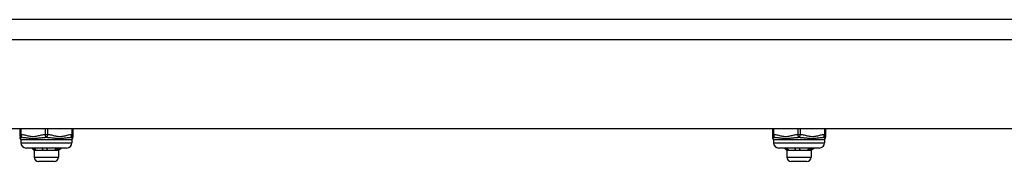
# Model space of a CAD drawing. Header units: inches. Extents: x 3 to 112, y 6 to 61.
# Tile 106 of 140: x 10.6 to 17.8, y 48.87 to 49.91. Entities that reach past the tile are written whole.
import ezdxf

# ---------------------------------------------------------------- set-up
doc = ezdxf.new("R2010")
doc.units = ezdxf.units.IN
doc.header["$MEASUREMENT"] = 0
doc.layers.add('Visible Edges(ANSI)', color=7, linetype='Continuous', lineweight=25)
doc.layers.add('Visible Tangent Edges(ANSI)', color=7, linetype='Continuous', lineweight=25)

msp = doc.modelspace()

# ---------------------------------------------------------------- linework, layer by layer
at = {"layer": 'Visible Edges(ANSI)'}
for p, q in [((23.1201, 49.9086), (3.4941, 49.9086)), ((23.1201, 49.1086), (3.4941, 49.1086)), ((10.6029, 49.1086), (10.6029, 49.0668)), ((10.9926, 49.0668), (10.9926, 49.1086)), ((10.9926, 49.0513), (10.9926, 49.0668)), ((16.1025, 49.1086), (16.1025, 49.0668)), ((16.1025, 49.0668), (16.1025, 49.0513)), ((16.4923, 49.0668), (16.4923, 49.1086)), ((16.4923, 49.0513), (16.4923, 49.0668)), ((10.6107, 49.0277), (10.6107, 49.008)), ((10.9847, 49.0277), (10.9847, 49.008)), ((16.1104, 49.0277), (16.1104, 49.008)), ((16.4844, 49.0277), (16.4844, 49.008)), ((10.9454, 48.9687), (10.6501, 48.9687)), ((10.7092, 48.9501), (10.6906, 48.9687)), ((10.7168, 48.9501), (10.7092, 48.9501)), ((10.7092, 48.9501), (10.7092, 48.9029)), ((10.7885, 48.9501), (10.7168, 48.9501)), ((10.8694, 48.9501), (10.7885, 48.9501)), ((10.8863, 48.9501), (10.8694, 48.9501)), ((10.8863, 48.9501), (10.8962, 48.9599)), ((10.8863, 48.9501), (10.8863, 48.9029)), ((10.8962, 48.9599), (10.9049, 48.9687)), ((16.445, 48.9687), (16.1498, 48.9687)), ((16.2088, 48.9501), (16.1903, 48.9687)), ((16.2165, 48.9501), (16.2088, 48.9501)), ((16.2088, 48.9501), (16.2088, 48.9029)), ((16.2881, 48.9501), (16.2165, 48.9501)), ((16.3691, 48.9501), (16.2881, 48.9501)), ((16.386, 48.9501), (16.3691, 48.9501)), ((16.386, 48.9501), (16.3958, 48.9599)), ((16.386, 48.9501), (16.386, 48.9029)), ((16.3958, 48.9599), (16.4045, 48.9687)), ((10.8548, 48.8714), (10.7407, 48.8714)), ((16.3545, 48.8714), (16.2403, 48.8714))]:
    msp.add_line(p, q, dxfattribs=at)
at = {"layer": 'Visible Edges(ANSI)', "flags": 128}
for points in [[(10.7104, 48.9515), (10.7097, 48.9522), (10.709, 48.9529), (10.7083, 48.9536), (10.7076, 48.9543), (10.7069, 48.9551), (10.7063, 48.9558), (10.7056, 48.9565), (10.7049, 48.9572), (10.7042, 48.9579), (10.7035, 48.9586), (10.7028, 48.9594), (10.7021, 48.9601), (10.7014, 48.9608), (10.7008, 48.9615), (10.7001, 48.9622), (10.6994, 48.9629), (10.6987, 48.9636), (10.698, 48.9644), (10.6973, 48.9651), (10.6966, 48.9658), (10.6959, 48.9665), (10.6952, 48.9672), (10.6945, 48.9679), (10.6939, 48.9687)], [(10.7059, 48.9687), (10.7067, 48.9679), (10.7074, 48.9672), (10.7081, 48.9665), (10.7088, 48.9658), (10.7095, 48.9651), (10.7103, 48.9644), (10.711, 48.9636), (10.7117, 48.9629), (10.7124, 48.9622), (10.7131, 48.9615), (10.7138, 48.9608), (10.7146, 48.9601), (10.7153, 48.9594), (10.716, 48.9586), (10.7167, 48.9579), (10.7174, 48.9572), (10.7181, 48.9565), (10.7189, 48.9558), (10.7196, 48.9551), (10.7203, 48.9543), (10.721, 48.9536), (10.7217, 48.9529), (10.7224, 48.9522), (10.7231, 48.9515)], [(10.7104, 48.9515), (10.7104, 48.952), (10.7103, 48.9526), (10.7103, 48.9531), (10.7103, 48.9537), (10.7103, 48.9542), (10.7103, 48.9548), (10.7103, 48.9553), (10.7102, 48.9559), (10.7102, 48.9564), (10.7102, 48.957), (10.7102, 48.9575), (10.7102, 48.9581), (10.7102, 48.9586), (10.7102, 48.9591), (10.7101, 48.9597), (10.7101, 48.9602), (10.7101, 48.9608), (10.7101, 48.9613), (10.7101, 48.9619), (10.7101, 48.9624), (10.7101, 48.963), (10.71, 48.9635), (10.71, 48.9641), (10.71, 48.9646)], [(10.7168, 48.9501), (10.7165, 48.9501), (10.7163, 48.9501), (10.716, 48.9501), (10.7157, 48.9501), (10.7155, 48.9502), (10.7152, 48.9502), (10.7149, 48.9502), (10.7146, 48.9503), (10.7144, 48.9503), (10.7141, 48.9503), (10.7138, 48.9504), (10.7136, 48.9505), (10.7133, 48.9505), (10.713, 48.9506), (10.7128, 48.9507), (10.7125, 48.9507), (10.7122, 48.9508), (10.712, 48.9509), (10.7117, 48.951), (10.7114, 48.9511), (10.7112, 48.9512), (10.7109, 48.9513), (10.7106, 48.9514), (10.7104, 48.9515)], [(10.7231, 48.9515), (10.7229, 48.9514), (10.7226, 48.9513), (10.7224, 48.9512), (10.7221, 48.9511), (10.7218, 48.951), (10.7216, 48.9509), (10.7213, 48.9508), (10.721, 48.9507), (10.7208, 48.9506), (10.7205, 48.9506), (10.7203, 48.9505), (10.72, 48.9504), (10.7197, 48.9504), (10.7195, 48.9503), (10.7192, 48.9503), (10.7189, 48.9503), (10.7187, 48.9502), (10.7184, 48.9502), (10.7181, 48.9502), (10.7179, 48.9501), (10.7176, 48.9501), (10.7174, 48.9501), (10.7171, 48.9501), (10.7168, 48.9501)], [(10.7727, 48.9515), (10.7725, 48.9522), (10.7723, 48.9529), (10.7722, 48.9536), (10.772, 48.9543), (10.7718, 48.9551), (10.7717, 48.9558), (10.7715, 48.9565), (10.7713, 48.9572), (10.7712, 48.9579), (10.771, 48.9586), (10.7708, 48.9594), (10.7707, 48.9601), (10.7705, 48.9608), (10.7703, 48.9615), (10.7701, 48.9622), (10.7699, 48.9629), (10.7698, 48.9636), (10.7696, 48.9644), (10.7694, 48.9651), (10.7692, 48.9658), (10.769, 48.9665), (10.7688, 48.9672), (10.7686, 48.9679), (10.7685, 48.9687)], [(10.7727, 48.9515), (10.7726, 48.9522), (10.7725, 48.9529), (10.7724, 48.9536), (10.7723, 48.9544), (10.7723, 48.9551), (10.7722, 48.9558), (10.7721, 48.9565), (10.772, 48.9572), (10.7719, 48.9579), (10.7718, 48.9586), (10.7718, 48.9594), (10.7717, 48.9601), (10.7716, 48.9608), (10.7715, 48.9615), (10.7714, 48.9622), (10.7713, 48.9629), (10.7713, 48.9636), (10.7712, 48.9644), (10.7711, 48.9651), (10.771, 48.9658), (10.7709, 48.9665), (10.7709, 48.9672), (10.7708, 48.9679), (10.7707, 48.9687)], [(10.7885, 48.9501), (10.7878, 48.9501), (10.7872, 48.9501), (10.7865, 48.9501), (10.7858, 48.9501), (10.7852, 48.9502), (10.7845, 48.9502), (10.7838, 48.9502), (10.7832, 48.9503), (10.7825, 48.9503), (10.7819, 48.9503), (10.7812, 48.9504), (10.7805, 48.9505), (10.7799, 48.9505), (10.7792, 48.9506), (10.7786, 48.9507), (10.7779, 48.9507), (10.7773, 48.9508), (10.7766, 48.9509), (10.7759, 48.951), (10.7753, 48.9511), (10.7746, 48.9512), (10.774, 48.9513), (10.7733, 48.9514), (10.7727, 48.9515)], [(10.804, 48.9515), (10.8033, 48.9514), (10.8027, 48.9513), (10.8021, 48.9512), (10.8014, 48.9511), (10.8008, 48.951), (10.8001, 48.9509), (10.7995, 48.9508), (10.7988, 48.9507), (10.7982, 48.9506), (10.7976, 48.9506), (10.7969, 48.9505), (10.7963, 48.9504), (10.7956, 48.9504), (10.795, 48.9503), (10.7943, 48.9503), (10.7937, 48.9503), (10.793, 48.9502), (10.7924, 48.9502), (10.7917, 48.9502), (10.7911, 48.9501), (10.7904, 48.9501), (10.7898, 48.9501), (10.7891, 48.9501), (10.7885, 48.9501)], [(10.7997, 48.9687), (10.7999, 48.9679), (10.8001, 48.9672), (10.8003, 48.9665), (10.8005, 48.9658), (10.8006, 48.9651), (10.8008, 48.9644), (10.801, 48.9636), (10.8012, 48.9629), (10.8014, 48.9622), (10.8016, 48.9615), (10.8018, 48.9608), (10.8019, 48.9601), (10.8021, 48.9594), (10.8023, 48.9586), (10.8025, 48.9579), (10.8026, 48.9572), (10.8028, 48.9565), (10.803, 48.9558), (10.8031, 48.9551), (10.8033, 48.9543), (10.8035, 48.9536), (10.8037, 48.9529), (10.8038, 48.9522), (10.804, 48.9515)], [(10.86, 48.9515), (10.8606, 48.9522), (10.8611, 48.9529), (10.8616, 48.9536), (10.8621, 48.9543), (10.8626, 48.9551), (10.8632, 48.9558), (10.8637, 48.9565), (10.8642, 48.9572), (10.8647, 48.9579), (10.8652, 48.9586), (10.8657, 48.9594), (10.8663, 48.9601), (10.8668, 48.9608), (10.8673, 48.9615), (10.8678, 48.9622), (10.8683, 48.9629), (10.8688, 48.9636), (10.8693, 48.9644), (10.8698, 48.9651), (10.8703, 48.9658), (10.8708, 48.9665), (10.8713, 48.9672), (10.8718, 48.9679), (10.8723, 48.9687)], [(10.8694, 48.9501), (10.869, 48.9501), (10.8686, 48.9501), (10.8682, 48.9501), (10.8678, 48.9501), (10.8674, 48.9502), (10.8671, 48.9502), (10.8667, 48.9502), (10.8663, 48.9503), (10.8659, 48.9503), (10.8655, 48.9503), (10.8651, 48.9504), (10.8647, 48.9505), (10.8643, 48.9505), (10.8639, 48.9506), (10.8635, 48.9507), (10.8631, 48.9507), (10.8628, 48.9508), (10.8624, 48.9509), (10.862, 48.951), (10.8616, 48.9511), (10.8612, 48.9512), (10.8608, 48.9513), (10.8604, 48.9514), (10.86, 48.9515)], [(10.8786, 48.9515), (10.8782, 48.9514), (10.8778, 48.9513), (10.8774, 48.9512), (10.8771, 48.9511), (10.8767, 48.951), (10.8763, 48.9509), (10.8759, 48.9508), (10.8755, 48.9507), (10.8752, 48.9506), (10.8748, 48.9506), (10.8744, 48.9505), (10.874, 48.9504), (10.8736, 48.9504), (10.8732, 48.9503), (10.8729, 48.9503), (10.8725, 48.9503), (10.8721, 48.9502), (10.8717, 48.9502), (10.8713, 48.9502), (10.8709, 48.9501), (10.8706, 48.9501), (10.8702, 48.9501), (10.8698, 48.9501), (10.8694, 48.9501)], [(10.8786, 48.9515), (10.8786, 48.9522), (10.8785, 48.9529), (10.8785, 48.9536), (10.8784, 48.9544), (10.8784, 48.9551), (10.8784, 48.9558), (10.8783, 48.9565), (10.8783, 48.9572), (10.8782, 48.9579), (10.8782, 48.9586), (10.8782, 48.9594), (10.8781, 48.9601), (10.8781, 48.9608), (10.8781, 48.9615), (10.878, 48.9622), (10.878, 48.9629), (10.8779, 48.9636), (10.8779, 48.9644), (10.8779, 48.9651), (10.8778, 48.9658), (10.8778, 48.9665), (10.8777, 48.9672), (10.8777, 48.9679), (10.8777, 48.9687)], [(10.8915, 48.9687), (10.891, 48.9679), (10.8904, 48.9672), (10.8899, 48.9665), (10.8894, 48.9658), (10.8888, 48.9651), (10.8883, 48.9644), (10.8878, 48.9636), (10.8872, 48.9629), (10.8867, 48.9622), (10.8862, 48.9615), (10.8856, 48.9608), (10.8851, 48.9601), (10.8846, 48.9594), (10.884, 48.9586), (10.8835, 48.9579), (10.883, 48.9572), (10.8824, 48.9565), (10.8819, 48.9558), (10.8813, 48.9551), (10.8808, 48.9543), (10.8802, 48.9536), (10.8797, 48.9529), (10.8791, 48.9522), (10.8786, 48.9515)], [(16.21, 48.9515), (16.2094, 48.9522), (16.2087, 48.9529), (16.208, 48.9536), (16.2073, 48.9543), (16.2066, 48.9551), (16.2059, 48.9558), (16.2052, 48.9565), (16.2046, 48.9572), (16.2039, 48.9579), (16.2032, 48.9586), (16.2025, 48.9594), (16.2018, 48.9601), (16.2011, 48.9608), (16.2004, 48.9615), (16.1997, 48.9622), (16.199, 48.9629), (16.1984, 48.9636), (16.1977, 48.9644), (16.197, 48.9651), (16.1963, 48.9658), (16.1956, 48.9665), (16.1949, 48.9672), (16.1942, 48.9679), (16.1935, 48.9687)], [(16.2056, 48.9687), (16.2063, 48.9679), (16.2071, 48.9672), (16.2078, 48.9665), (16.2085, 48.9658), (16.2092, 48.9651), (16.2099, 48.9644), (16.2106, 48.9636), (16.2114, 48.9629), (16.2121, 48.9622), (16.2128, 48.9615), (16.2135, 48.9608), (16.2142, 48.9601), (16.2149, 48.9594), (16.2157, 48.9586), (16.2164, 48.9579), (16.2171, 48.9572), (16.2178, 48.9565), (16.2185, 48.9558), (16.2192, 48.9551), (16.2199, 48.9543), (16.2207, 48.9536), (16.2214, 48.9529), (16.2221, 48.9522), (16.2228, 48.9515)], [(16.21, 48.9515), (16.21, 48.952), (16.21, 48.9526), (16.21, 48.9531), (16.21, 48.9537), (16.21, 48.9542), (16.2099, 48.9548), (16.2099, 48.9553), (16.2099, 48.9559), (16.2099, 48.9564), (16.2099, 48.957), (16.2099, 48.9575), (16.2099, 48.9581), (16.2098, 48.9586), (16.2098, 48.9591), (16.2098, 48.9597), (16.2098, 48.9602), (16.2098, 48.9608), (16.2098, 48.9613), (16.2098, 48.9619), (16.2097, 48.9624), (16.2097, 48.963), (16.2097, 48.9635), (16.2097, 48.9641), (16.2097, 48.9646)], [(16.2165, 48.9501), (16.2162, 48.9501), (16.2159, 48.9501), (16.2157, 48.9501), (16.2154, 48.9501), (16.2151, 48.9502), (16.2149, 48.9502), (16.2146, 48.9502), (16.2143, 48.9503), (16.214, 48.9503), (16.2138, 48.9503), (16.2135, 48.9504), (16.2132, 48.9505), (16.213, 48.9505), (16.2127, 48.9506), (16.2124, 48.9507), (16.2122, 48.9507), (16.2119, 48.9508), (16.2116, 48.9509), (16.2114, 48.951), (16.2111, 48.9511), (16.2108, 48.9512), (16.2106, 48.9513), (16.2103, 48.9514), (16.21, 48.9515)], [(16.2228, 48.9515), (16.2225, 48.9514), (16.2223, 48.9513), (16.222, 48.9512), (16.2218, 48.9511), (16.2215, 48.951), (16.2212, 48.9509), (16.221, 48.9508), (16.2207, 48.9507), (16.2205, 48.9506), (16.2202, 48.9506), (16.2199, 48.9505), (16.2197, 48.9504), (16.2194, 48.9504), (16.2191, 48.9503), (16.2189, 48.9503), (16.2186, 48.9503), (16.2183, 48.9502), (16.2181, 48.9502), (16.2178, 48.9502), (16.2175, 48.9501), (16.2173, 48.9501), (16.217, 48.9501), (16.2168, 48.9501), (16.2165, 48.9501)], [(16.2723, 48.9515), (16.2722, 48.9522), (16.272, 48.9529), (16.2718, 48.9536), (16.2717, 48.9543), (16.2715, 48.9551), (16.2713, 48.9558), (16.2712, 48.9565), (16.271, 48.9572), (16.2708, 48.9579), (16.2707, 48.9586), (16.2705, 48.9594), (16.2703, 48.9601), (16.2701, 48.9608), (16.27, 48.9615), (16.2698, 48.9622), (16.2696, 48.9629), (16.2694, 48.9636), (16.2692, 48.9644), (16.2691, 48.9651), (16.2689, 48.9658), (16.2687, 48.9665), (16.2685, 48.9672), (16.2683, 48.9679), (16.2681, 48.9687)], [(16.2723, 48.9515), (16.2722, 48.9522), (16.2722, 48.9529), (16.2721, 48.9536), (16.272, 48.9544), (16.2719, 48.9551), (16.2718, 48.9558), (16.2718, 48.9565), (16.2717, 48.9572), (16.2716, 48.9579), (16.2715, 48.9586), (16.2714, 48.9594), (16.2713, 48.9601), (16.2713, 48.9608), (16.2712, 48.9615), (16.2711, 48.9622), (16.271, 48.9629), (16.2709, 48.9636), (16.2709, 48.9644), (16.2708, 48.9651), (16.2707, 48.9658), (16.2706, 48.9665), (16.2705, 48.9672), (16.2704, 48.9679), (16.2704, 48.9687)], [(16.2881, 48.9501), (16.2875, 48.9501), (16.2868, 48.9501), (16.2862, 48.9501), (16.2855, 48.9501), (16.2848, 48.9502), (16.2842, 48.9502), (16.2835, 48.9502), (16.2828, 48.9503), (16.2822, 48.9503), (16.2815, 48.9503), (16.2809, 48.9504), (16.2802, 48.9505), (16.2795, 48.9505), (16.2789, 48.9506), (16.2782, 48.9507), (16.2776, 48.9507), (16.2769, 48.9508), (16.2763, 48.9509), (16.2756, 48.951), (16.2749, 48.9511), (16.2743, 48.9512), (16.2736, 48.9513), (16.273, 48.9514), (16.2723, 48.9515)], [(16.3036, 48.9515), (16.303, 48.9514), (16.3024, 48.9513), (16.3017, 48.9512), (16.3011, 48.9511), (16.3004, 48.951), (16.2998, 48.9509), (16.2991, 48.9508), (16.2985, 48.9507), (16.2979, 48.9506), (16.2972, 48.9506), (16.2966, 48.9505), (16.2959, 48.9504), (16.2953, 48.9504), (16.2946, 48.9503), (16.294, 48.9503), (16.2933, 48.9503), (16.2927, 48.9502), (16.292, 48.9502), (16.2914, 48.9502), (16.2908, 48.9501), (16.2901, 48.9501), (16.2895, 48.9501), (16.2888, 48.9501), (16.2881, 48.9501)], [(16.2994, 48.9687), (16.2995, 48.9679), (16.2997, 48.9672), (16.2999, 48.9665), (16.3001, 48.9658), (16.3003, 48.9651), (16.3005, 48.9644), (16.3007, 48.9636), (16.3009, 48.9629), (16.3011, 48.9622), (16.3012, 48.9615), (16.3014, 48.9608), (16.3016, 48.9601), (16.3018, 48.9594), (16.302, 48.9586), (16.3021, 48.9579), (16.3023, 48.9572), (16.3025, 48.9565), (16.3026, 48.9558), (16.3028, 48.9551), (16.303, 48.9543), (16.3032, 48.9536), (16.3033, 48.9529), (16.3035, 48.9522), (16.3036, 48.9515)], [(16.3597, 48.9515), (16.3602, 48.9522), (16.3607, 48.9529), (16.3613, 48.9536), (16.3618, 48.9543), (16.3623, 48.9551), (16.3628, 48.9558), (16.3633, 48.9565), (16.3639, 48.9572), (16.3644, 48.9579), (16.3649, 48.9586), (16.3654, 48.9594), (16.3659, 48.9601), (16.3664, 48.9608), (16.3669, 48.9615), (16.3675, 48.9622), (16.368, 48.9629), (16.3685, 48.9636), (16.369, 48.9644), (16.3695, 48.9651), (16.37, 48.9658), (16.3705, 48.9665), (16.371, 48.9672), (16.3715, 48.9679), (16.372, 48.9687)], [(16.3691, 48.9501), (16.3687, 48.9501), (16.3683, 48.9501), (16.3679, 48.9501), (16.3675, 48.9501), (16.3671, 48.9502), (16.3667, 48.9502), (16.3663, 48.9502), (16.3659, 48.9503), (16.3655, 48.9503), (16.3652, 48.9503), (16.3648, 48.9504), (16.3644, 48.9505), (16.364, 48.9505), (16.3636, 48.9506), (16.3632, 48.9507), (16.3628, 48.9507), (16.3624, 48.9508), (16.362, 48.9509), (16.3616, 48.951), (16.3613, 48.9511), (16.3609, 48.9512), (16.3605, 48.9513), (16.3601, 48.9514), (16.3597, 48.9515)], [(16.3783, 48.9515), (16.3779, 48.9514), (16.3775, 48.9513), (16.3771, 48.9512), (16.3767, 48.9511), (16.3763, 48.951), (16.376, 48.9509), (16.3756, 48.9508), (16.3752, 48.9507), (16.3748, 48.9506), (16.3744, 48.9506), (16.3741, 48.9505), (16.3737, 48.9504), (16.3733, 48.9504), (16.3729, 48.9503), (16.3725, 48.9503), (16.3721, 48.9503), (16.3718, 48.9502), (16.3714, 48.9502), (16.371, 48.9502), (16.3706, 48.9501), (16.3702, 48.9501), (16.3698, 48.9501), (16.3695, 48.9501), (16.3691, 48.9501)], [(16.3783, 48.9515), (16.3782, 48.9522), (16.3782, 48.9529), (16.3781, 48.9536), (16.3781, 48.9544), (16.3781, 48.9551), (16.378, 48.9558), (16.378, 48.9565), (16.378, 48.9572), (16.3779, 48.9579), (16.3779, 48.9586), (16.3778, 48.9594), (16.3778, 48.9601), (16.3778, 48.9608), (16.3777, 48.9615), (16.3777, 48.9622), (16.3776, 48.9629), (16.3776, 48.9636), (16.3776, 48.9644), (16.3775, 48.9651), (16.3775, 48.9658), (16.3775, 48.9665), (16.3774, 48.9672), (16.3774, 48.9679), (16.3773, 48.9687)], [(16.3911, 48.9687), (16.3906, 48.9679), (16.3901, 48.9672), (16.3896, 48.9665), (16.389, 48.9658), (16.3885, 48.9651), (16.388, 48.9644), (16.3874, 48.9636), (16.3869, 48.9629), (16.3864, 48.9622), (16.3858, 48.9615), (16.3853, 48.9608), (16.3848, 48.9601), (16.3842, 48.9594), (16.3837, 48.9586), (16.3832, 48.9579), (16.3826, 48.9572), (16.3821, 48.9565), (16.3815, 48.9558), (16.381, 48.9551), (16.3804, 48.9543), (16.3799, 48.9536), (16.3794, 48.9529), (16.3788, 48.9522), (16.3783, 48.9515)]]:
    msp.add_lwpolyline(points, dxfattribs=at)
at = {"layer": 'Visible Edges(ANSI)'}
for centre, radius, start, end in [((10.6225, 49.0513), 0.0197, 180, 216.8699), ((10.591, 49.0277), 0.0197, 0, 36.8699), ((10.6501, 49.008), 0.0394, 180, 270), ((10.9454, 49.008), 0.0394, 270, 0), ((11.0044, 49.0277), 0.0197, 143.1301, 180), ((10.9729, 49.0513), 0.0197, 323.1301, 0), ((16.1222, 49.0513), 0.0197, 180, 216.8699), ((16.0907, 49.0277), 0.0197, 0, 36.8699), ((16.1498, 49.008), 0.0394, 180, 270), ((16.445, 49.008), 0.0394, 270, 0), ((16.5041, 49.0277), 0.0197, 143.1301, 180), ((16.4726, 49.0513), 0.0197, 323.1301, 0), ((10.7407, 48.9029), 0.0315, 180, 270), ((10.8548, 48.9029), 0.0315, 270, 0), ((16.2403, 48.9029), 0.0315, 180, 270), ((16.3545, 48.9029), 0.0315, 270, 0)]:
    msp.add_arc(centre, radius, start, end, dxfattribs=at)
at = {"layer": 'Visible Tangent Edges(ANSI)'}
for p, q in [((3.4941, 49.7626), (23.1201, 49.7626)), ((10.6029, 49.0668), (10.6127, 49.0668)), ((10.6127, 49.0668), (10.6127, 49.1086)), ((10.7879, 49.1086), (10.7879, 49.0668)), ((10.7879, 49.0668), (10.8076, 49.0668)), ((10.8076, 49.0668), (10.8076, 49.1086)), ((10.9828, 49.1086), (10.9828, 49.0668)), ((10.9828, 49.0668), (10.9926, 49.0668)), ((16.1025, 49.0668), (16.1124, 49.0668)), ((16.1124, 49.0668), (16.1124, 49.1086)), ((16.2876, 49.1086), (16.2876, 49.0668)), ((16.2876, 49.0668), (16.3073, 49.0668)), ((16.3073, 49.0668), (16.3073, 49.1086)), ((16.4824, 49.1086), (16.4824, 49.0668)), ((16.4824, 49.0668), (16.4923, 49.0668)), ((10.9847, 49.0277), (10.6107, 49.0277)), ((10.6107, 49.008), (10.9847, 49.008)), ((16.4844, 49.0277), (16.1104, 49.0277)), ((16.1104, 49.008), (16.4844, 49.008)), ((10.7092, 48.9029), (10.8863, 48.9029)), ((16.2088, 48.9029), (16.386, 48.9029))]:
    msp.add_line(p, q, dxfattribs=at)
at = {"layer": 'Visible Tangent Edges(ANSI)', "flags": 128}
for points in [[(10.7879, 49.0668), (10.7805, 49.0661), (10.7732, 49.0651), (10.7659, 49.0638), (10.7586, 49.0622), (10.7514, 49.0605), (10.7441, 49.0587), (10.7369, 49.0569), (10.7297, 49.0551), (10.7224, 49.0536), (10.7151, 49.0524), (10.7077, 49.0516), (10.7003, 49.0513), (10.6929, 49.0516), (10.6856, 49.0524), (10.6783, 49.0536), (10.671, 49.0551), (10.6637, 49.0568), (10.6565, 49.0586), (10.6493, 49.0604), (10.642, 49.0622), (10.6347, 49.0638), (10.6274, 49.0651), (10.6201, 49.0662), (10.6127, 49.0668)], [(10.9828, 49.0668), (10.9754, 49.0661), (10.9681, 49.0651), (10.9607, 49.0638), (10.9535, 49.0622), (10.9462, 49.0605), (10.939, 49.0586), (10.9318, 49.0568), (10.9245, 49.0551), (10.9173, 49.0536), (10.91, 49.0524), (10.9026, 49.0516), (10.8952, 49.0513), (10.8878, 49.0516), (10.8805, 49.0524), (10.8731, 49.0536), (10.8659, 49.0551), (10.8586, 49.0568), (10.8514, 49.0586), (10.8442, 49.0604), (10.8369, 49.0622), (10.8296, 49.0638), (10.8223, 49.0651), (10.8149, 49.0662), (10.8076, 49.0668)], [(16.2876, 49.0668), (16.2802, 49.0661), (16.2728, 49.0651), (16.2655, 49.0638), (16.2583, 49.0622), (16.251, 49.0605), (16.2438, 49.0587), (16.2366, 49.0569), (16.2293, 49.0551), (16.2221, 49.0536), (16.2147, 49.0524), (16.2074, 49.0516), (16.2, 49.0513), (16.1926, 49.0516), (16.1853, 49.0524), (16.1779, 49.0536), (16.1707, 49.0551), (16.1634, 49.0568), (16.1562, 49.0586), (16.1489, 49.0604), (16.1417, 49.0622), (16.1344, 49.0638), (16.1271, 49.0651), (16.1197, 49.0662), (16.1124, 49.0668)], [(16.4824, 49.0668), (16.4751, 49.0661), (16.4677, 49.0651), (16.4604, 49.0638), (16.4531, 49.0622), (16.4459, 49.0605), (16.4387, 49.0586), (16.4314, 49.0568), (16.4242, 49.0551), (16.4169, 49.0536), (16.4096, 49.0524), (16.4023, 49.0516), (16.3949, 49.0513), (16.3875, 49.0516), (16.3801, 49.0524), (16.3728, 49.0536), (16.3655, 49.0551), (16.3583, 49.0568), (16.3511, 49.0586), (16.3438, 49.0604), (16.3366, 49.0622), (16.3293, 49.0638), (16.322, 49.0651), (16.3146, 49.0662), (16.3073, 49.0668)], [(10.6068, 49.0395), (10.6068, 49.0396), (10.6069, 49.0397), (10.6071, 49.0398), (10.6073, 49.04), (10.6076, 49.0403), (10.6079, 49.0407), (10.6083, 49.041), (10.6087, 49.0414), (10.6092, 49.0418), (10.6097, 49.0423), (10.6102, 49.0427), (10.6109, 49.0432), (10.6115, 49.0436), (10.6122, 49.0441), (10.6129, 49.0445), (10.6137, 49.0449), (10.6145, 49.0453), (10.6153, 49.0457), (10.6161, 49.0461), (10.617, 49.0464), (10.6179, 49.0467), (10.6188, 49.0469), (10.6197, 49.0471), (10.6206, 49.0473)], [(10.6206, 49.0473), (10.6263, 49.0469), (10.6322, 49.0464), (10.6382, 49.0457), (10.6445, 49.0449), (10.6509, 49.0441), (10.6576, 49.0432), (10.6645, 49.0423), (10.6716, 49.0414), (10.6789, 49.0407), (10.6865, 49.0401), (10.6943, 49.0397), (10.7023, 49.0395), (10.7104, 49.0397), (10.7186, 49.0401), (10.7268, 49.0407), (10.7349, 49.0414), (10.743, 49.0423), (10.7511, 49.0432), (10.759, 49.0441), (10.767, 49.0449), (10.7748, 49.0457), (10.7825, 49.0464), (10.7902, 49.0469), (10.7977, 49.0473)], [(10.7977, 49.0473), (10.8053, 49.0469), (10.8129, 49.0464), (10.8207, 49.0457), (10.8285, 49.0449), (10.8365, 49.0441), (10.8445, 49.0432), (10.8525, 49.0423), (10.8606, 49.0414), (10.8688, 49.0407), (10.877, 49.0401), (10.8851, 49.0397), (10.8932, 49.0395), (10.9012, 49.0397), (10.909, 49.0401), (10.9166, 49.0407), (10.924, 49.0414), (10.9311, 49.0423), (10.9379, 49.0432), (10.9446, 49.0441), (10.951, 49.0449), (10.9573, 49.0457), (10.9633, 49.0464), (10.9692, 49.0469), (10.9748, 49.0473)], [(10.9748, 49.0473), (10.9758, 49.0471), (10.9767, 49.0469), (10.9776, 49.0467), (10.9785, 49.0464), (10.9794, 49.0461), (10.9802, 49.0457), (10.981, 49.0453), (10.9818, 49.0449), (10.9826, 49.0445), (10.9833, 49.0441), (10.984, 49.0436), (10.9846, 49.0432), (10.9852, 49.0427), (10.9858, 49.0423), (10.9863, 49.0418), (10.9868, 49.0414), (10.9872, 49.041), (10.9876, 49.0407), (10.9879, 49.0403), (10.9882, 49.0401), (10.9884, 49.0398), (10.9886, 49.0397), (10.9887, 49.0396), (10.9887, 49.0395)], [(16.1065, 49.0395), (16.1065, 49.0396), (16.1066, 49.0397), (16.1067, 49.0398), (16.1069, 49.04), (16.1072, 49.0403), (16.1075, 49.0407), (16.1079, 49.041), (16.1083, 49.0414), (16.1088, 49.0418), (16.1093, 49.0423), (16.1099, 49.0427), (16.1105, 49.0432), (16.1112, 49.0436), (16.1119, 49.0441), (16.1126, 49.0445), (16.1133, 49.0449), (16.1141, 49.0453), (16.1149, 49.0457), (16.1158, 49.0461), (16.1167, 49.0464), (16.1175, 49.0467), (16.1184, 49.0469), (16.1194, 49.0471), (16.1203, 49.0473)], [(16.1203, 49.0473), (16.126, 49.0469), (16.1318, 49.0464), (16.1379, 49.0457), (16.1441, 49.0449), (16.1506, 49.0441), (16.1573, 49.0432), (16.1641, 49.0423), (16.1712, 49.0414), (16.1786, 49.0407), (16.1862, 49.0401), (16.194, 49.0397), (16.202, 49.0395), (16.2101, 49.0397), (16.2182, 49.0401), (16.2264, 49.0407), (16.2346, 49.0414), (16.2427, 49.0423), (16.2507, 49.0432), (16.2587, 49.0441), (16.2666, 49.0449), (16.2745, 49.0457), (16.2822, 49.0464), (16.2899, 49.0469), (16.2974, 49.0473)], [(16.2974, 49.0473), (16.3049, 49.0469), (16.3126, 49.0464), (16.3204, 49.0457), (16.3282, 49.0449), (16.3361, 49.0441), (16.3441, 49.0432), (16.3522, 49.0423), (16.3603, 49.0414), (16.3685, 49.0407), (16.3766, 49.0401), (16.3848, 49.0397), (16.3929, 49.0395), (16.4009, 49.0397), (16.4087, 49.0401), (16.4163, 49.0407), (16.4236, 49.0414), (16.4307, 49.0423), (16.4376, 49.0432), (16.4442, 49.0441), (16.4507, 49.0449), (16.4569, 49.0457), (16.463, 49.0464), (16.4688, 49.0469), (16.4745, 49.0473)], [(16.4745, 49.0473), (16.4754, 49.0471), (16.4764, 49.0469), (16.4773, 49.0467), (16.4782, 49.0464), (16.479, 49.0461), (16.4799, 49.0457), (16.4807, 49.0453), (16.4815, 49.0449), (16.4822, 49.0445), (16.483, 49.0441), (16.4836, 49.0436), (16.4843, 49.0432), (16.4849, 49.0427), (16.4855, 49.0423), (16.486, 49.0418), (16.4865, 49.0414), (16.4869, 49.041), (16.4873, 49.0407), (16.4876, 49.0403), (16.4879, 49.0401), (16.4881, 49.0398), (16.4882, 49.0397), (16.4883, 49.0396), (16.4884, 49.0395)]]:
    msp.add_lwpolyline(points, dxfattribs=at)
at = {"layer": 'Visible Tangent Edges(ANSI)'}
for centre, major_axis, ratio, start_param, end_param in [((10.6225, 49.0668), (-0.0197, 0), 0.998428, 0, 1.474012), ((10.6225, 49.0668), (-0.0013, -0.0196), 0.499214, 4.74474, 6.218752), ((10.7977, 49.0668), (0.0013, -0.0196), 0.499214, 4.680038, 6.15405), ((10.7977, 49.0668), (-0.0013, -0.0196), 0.499214, 0.129136, 1.603148), ((10.9729, 49.0668), (0.0197, 0), 0.998428, 4.809173, 6.283185), ((10.9729, 49.0668), (0.0013, -0.0196), 0.499214, 0.064433, 1.538445), ((16.1222, 49.0668), (-0.0197, 0), 0.998428, 0, 1.474012), ((16.1222, 49.0668), (-0.0013, -0.0196), 0.499214, 4.74474, 6.218752), ((16.2974, 49.0668), (0.0013, -0.0196), 0.499214, 4.680038, 6.15405), ((16.2974, 49.0668), (-0.0013, -0.0196), 0.499214, 0.129136, 1.603148), ((16.4726, 49.0668), (0.0197, 0), 0.998428, 4.809173, 6.283185), ((16.4726, 49.0668), (0.0013, -0.0196), 0.499214, 0.064433, 1.538445)]:
    msp.add_ellipse(centre, major_axis=major_axis, ratio=ratio, start_param=start_param, end_param=end_param, dxfattribs=at)

doc.saveas('drawing.dxf')
